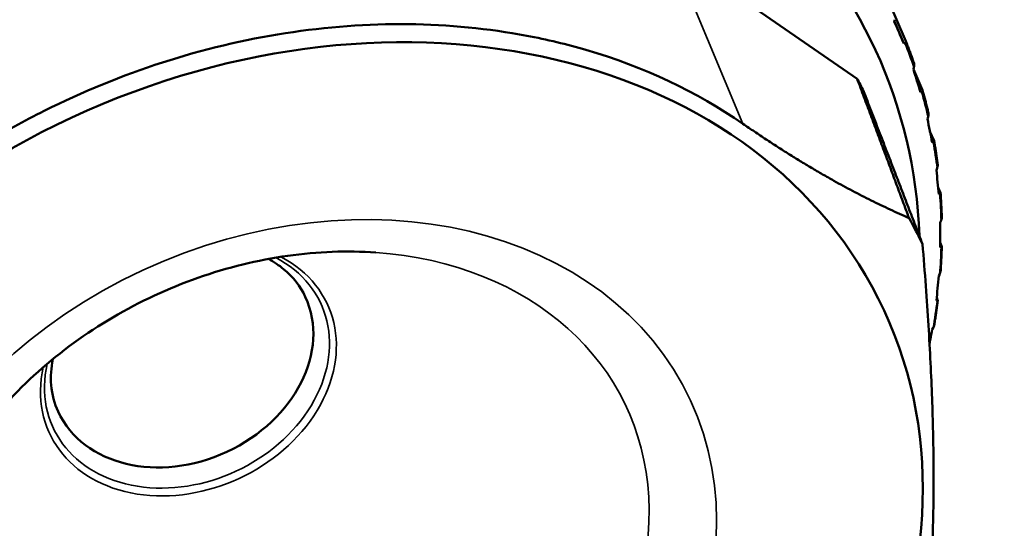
# Model space of a CAD drawing. Header units: millimetres. Extents: x 0 to 2239, y -60 to 841.
# Tile 110 of 165: x 1051.89 to 1060.07, y 203.02 to 207.25. Entities that reach past the tile are written whole.
import ezdxf

# ---------------------------------------------------------------- set-up
doc = ezdxf.new("R2010")
doc.units = ezdxf.units.MM
doc.layers.add('Sichtbar (ISO)', color=7, linetype='Continuous', lineweight=50)
doc.layers.add('Sichtbar schmal (ISO)', color=7, linetype='Continuous', lineweight=35)

msp = doc.modelspace()

# ---------------------------------------------------------------- linework, layer by layer
at = {"layer": 'Sichtbar (ISO)'}
for p, q in [((1057.2252, 211.788), (1059.2558, 207.0659)), ((1058.8505, 206.7549), (1057.2931, 207.833)), ((1059.1629, 207.2456), (1059.1596, 207.2291)), ((1059.238, 207.0482), (1059.1598, 207.23)), ((1059.238, 207.0482), (1059.2473, 207.0507)), ((1059.3223, 206.8494), (1059.318, 206.8333)), ((1059.3186, 206.8352), (1059.3939, 206.66)), ((1059.3773, 206.6445), (1059.3862, 206.6462)), ((1059.4401, 206.4371), (1059.4349, 206.4213)), ((1059.4561, 206.3178), (1059.4898, 206.2395)), ((1059.4746, 206.2262), (1059.4829, 206.227)), ((1059.5154, 206.0115), (1059.5093, 205.9962)), ((1059.524, 205.8509), (1059.5429, 205.8071)), ((1059.5293, 205.7958), (1059.5369, 205.7958)), ((1059.5477, 205.5755), (1059.5409, 205.5607)), ((1059.5411, 205.3928), (1059.5527, 205.3659)), ((1059.5409, 205.3566), (1059.5477, 205.3557)), ((1059.5369, 205.1321), (1059.5293, 205.1178)), ((1059.5093, 204.9113), (1059.5154, 204.9097)), ((1059.5119, 204.9357), (1059.5192, 204.9188)), ((1059.4829, 204.6843), (1059.4746, 204.6706))]:
    msp.add_line(p, q, dxfattribs=at)
for centre, major_axis, ratio, start_param, end_param in [((1053.2896, 204.3472), (-5.711, -2.6505), 0.788675, 2.822009, 6.594584), ((1057.6395, 210.7647), (2.5475, -5.8957), 0.001361, 5.354912, 5.39384), ((1057.7909, 210.3581), (2.1574, -6.0494), 0.049349, 0.892358, 0.931285), ((1053.4517, 203.9979), (5.501, 2.553), 0.788675, 0.023863, 0.0477), ((1057.8999, 209.9358), (1.7557, -6.1779), 0.099628, 0.8987, 0.937627), ((1057.9655, 209.5008), (1.3418, -6.2809), 0.149133, 0.908414, 0.947342), ((1053.9958, 202.8256), (5.4178, 2.5144), 0.788675, 0.009719, 0.061268), ((1057.9874, 209.0559), (0.9151, -6.3571), 0.197524, 0.921569, 0.960496), ((1057.9655, 208.6042), (0.4752, -6.405), 0.244473, 0.938256, 0.977183), ((1053.2348, 204.4652), (1.0276, 0.4769), 0.788675, 3.141593, 6.283185), ((1057.8999, 208.1488), (0.0219, -6.4225), 0.289657, 0.975386, 0.997513)]:
    msp.add_ellipse(centre, major_axis=major_axis, ratio=ratio, start_param=start_param, end_param=end_param, dxfattribs=at)
msp.add_ellipse((1054.1311, 202.534), major_axis=(4.9435, 2.2943), ratio=0.788675, dxfattribs=at)
for points, knots in [([(1057.2931, 207.833), (1056.9007, 208.1047), (1056.4681, 208.3305), (1055.4591, 208.6779), (1054.8819, 208.7803), (1053.9967, 208.7803), (1053.7127, 208.7586), (1053.1446, 208.6681), (1052.8609, 208.5996), (1052.011, 208.3294), (1051.4662, 208.0652), (1050.4654, 207.4221), (1050.0165, 207.0513), (1049.6103, 206.6445)], [0.000001, 0.000001, 0.000001, 0.000001, 0.345055, 0.345055, 0.730328, 0.730328, 0.907196, 0.907196, 1.083674, 1.083674, 1.445653, 1.445653, 1.801204, 1.801204, 1.801204, 1.801204]), ([(1057.9008, 206.3813), (1057.5177, 206.6465), (1057.0774, 206.854), (1056.436, 207.0414), (1056.2717, 207.0808), (1055.4661, 207.2326), (1054.7835, 207.2405), (1053.4098, 207.0266), (1052.7284, 206.8064), (1051.9256, 206.4046), (1051.7626, 206.3146), (1051.1262, 205.9302), (1050.6893, 205.5883), (1050.3083, 205.2067)], [0.000001, 0.000001, 0.000001, 0.000001, 0.336889, 0.336889, 0.448865, 0.448865, 0.874126, 0.874126, 1.299358, 1.299358, 1.410685, 1.410685, 1.745596, 1.745596, 1.745596, 1.745596]), ([(1059.2473, 207.0507), (1059.2481, 207.0509), (1059.2487, 207.0512), (1059.2527, 207.0526), (1059.2555, 207.0549), (1059.2573, 207.0598), (1059.2571, 207.0629), (1059.2558, 207.0659)], [-0.007986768, -0.007986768, -0.007986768, -0.007986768, -0.00724657, -0.00724657, -0.003321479, -0.003321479, -0.000173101, -0.000173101, -0.000173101, -0.000173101]), ([(1059.3241, 206.8827), (1059.3198, 206.895), (1059.3155, 206.9072), (1059.3068, 206.9317), (1059.3024, 206.944), (1059.2934, 206.9684), (1059.2889, 206.9806), (1059.2797, 207.0049), (1059.275, 207.017), (1059.2656, 207.0413), (1059.2608, 207.0533), (1059.256, 207.0654)], [3.41221257, 3.41221257, 3.41221257, 3.41221257, 3.41970622, 3.41970622, 3.42719987, 3.42719987, 3.43469352, 3.43469352, 3.44218717, 3.44218717, 3.44968082, 3.44968082, 3.44968082, 3.44968082]), ([(1059.3241, 206.8826), (1059.3251, 206.8797), (1059.3256, 206.8758), (1059.3257, 206.8665), (1059.3247, 206.8593), (1059.323, 206.8519), (1059.3227, 206.8507), (1059.3223, 206.8494)], [-0.070747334, -0.070747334, -0.070747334, -0.070747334, -0.068033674, -0.068033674, -0.064108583, -0.064108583, -0.063368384, -0.063368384, -0.063368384, -0.063368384]), ([(1059.3862, 206.6462), (1059.3868, 206.6464), (1059.3875, 206.6465), (1059.3912, 206.6476), (1059.3939, 206.6495), (1059.3955, 206.654), (1059.3952, 206.657), (1059.3939, 206.66)], [-0.007986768, -0.007986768, -0.007986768, -0.007986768, -0.00724657, -0.00724657, -0.003321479, -0.003321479, -0.000173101, -0.000173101, -0.000173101, -0.000173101]), ([(1059.4437, 206.4678), (1059.4408, 206.4806), (1059.4377, 206.4933), (1059.4315, 206.5188), (1059.4284, 206.5315), (1059.422, 206.5569), (1059.4187, 206.5695), (1059.4121, 206.5948), (1059.4087, 206.6075), (1059.4018, 206.6327), (1059.3983, 206.6453), (1059.3947, 206.6579)], [3.32950391, 3.32950391, 3.32950391, 3.32950391, 3.337009, 3.337009, 3.3445141, 3.3445141, 3.35201919, 3.35201919, 3.35952429, 3.35952429, 3.36702938, 3.36702938, 3.36702938, 3.36702938]), ([(1059.4437, 206.4678), (1059.4443, 206.4652), (1059.4446, 206.4622), (1059.4443, 206.4539), (1059.443, 206.4468), (1059.4409, 206.4395), (1059.4405, 206.4384), (1059.4401, 206.4371)], [-0.07015201, -0.07015201, -0.07015201, -0.07015201, -0.068033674, -0.068033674, -0.064108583, -0.064108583, -0.063368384, -0.063368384, -0.063368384, -0.063368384]), ([(1059.4829, 206.227), (1059.4835, 206.227), (1059.4841, 206.2271), (1059.4876, 206.2278), (1059.49, 206.2294), (1059.4914, 206.2336), (1059.4911, 206.2365), (1059.4898, 206.2395)], [-0.007986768, -0.007986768, -0.007986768, -0.007986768, -0.00724657, -0.00724657, -0.003321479, -0.003321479, -0.000173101, -0.000173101, -0.000173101, -0.000173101]), ([(1059.5206, 206.0394), (1059.5189, 206.0526), (1059.5172, 206.0658), (1059.5136, 206.092), (1059.5118, 206.1051), (1059.5079, 206.1314), (1059.506, 206.1444), (1059.5019, 206.1706), (1059.4998, 206.1837), (1059.4955, 206.2097), (1059.4933, 206.2228), (1059.491, 206.2358)], [3.24676839, 3.24676839, 3.24676839, 3.24676839, 3.25429593, 3.25429593, 3.26182346, 3.26182346, 3.269351, 3.269351, 3.27687853, 3.27687853, 3.28440607, 3.28440607, 3.28440607, 3.28440607]), ([(1059.5206, 206.0394), (1059.5208, 206.0374), (1059.5209, 206.0353), (1059.5205, 206.0279), (1059.5188, 206.0209), (1059.5163, 206.0139), (1059.5159, 206.0127), (1059.5154, 206.0115)], [-0.069580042, -0.069580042, -0.069580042, -0.069580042, -0.068033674, -0.068033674, -0.064108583, -0.064108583, -0.063368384, -0.063368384, -0.063368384, -0.063368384]), ([(1059.5369, 205.7958), (1059.5375, 205.7958), (1059.538, 205.7958), (1059.5412, 205.7962), (1059.5434, 205.7975), (1059.5445, 205.8014), (1059.5441, 205.8042), (1059.5429, 205.8071)], [-0.007986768, -0.007986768, -0.007986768, -0.007986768, -0.00724657, -0.00724657, -0.003321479, -0.003321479, -0.000173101, -0.000173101, -0.000173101, -0.000173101]), ([(1059.5542, 205.6006), (1059.5538, 205.614), (1059.5534, 205.6275), (1059.5524, 205.6545), (1059.5519, 205.6679), (1059.5507, 205.6948), (1059.55, 205.7083), (1059.5486, 205.7351), (1059.5478, 205.7485), (1059.5461, 205.7753), (1059.5452, 205.7887), (1059.5442, 205.8021)], [3.16400997, 3.16400997, 3.16400997, 3.16400997, 3.17156947, 3.17156947, 3.17912898, 3.17912898, 3.18668848, 3.18668848, 3.19424799, 3.19424799, 3.2018075, 3.2018075, 3.2018075, 3.2018075]), ([(1059.5541, 205.6005), (1059.5542, 205.5992), (1059.5542, 205.5979), (1059.5535, 205.5914), (1059.5516, 205.5846), (1059.5488, 205.5778), (1059.5483, 205.5767), (1059.5477, 205.5755)], [-0.069025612, -0.069025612, -0.069025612, -0.069025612, -0.068033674, -0.068033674, -0.064108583, -0.064108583, -0.063368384, -0.063368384, -0.063368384, -0.063368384]), ([(1054.8477, 205.311), (1054.612, 205.3276), (1054.3654, 205.3187), (1053.8671, 205.2483), (1053.6155, 205.1868), (1053.125, 205.0145), (1052.8863, 204.9037), (1052.4381, 204.6404), (1052.2287, 204.4879), (1051.8532, 204.1528), (1051.6872, 203.9702), (1051.5478, 203.7795)], [4.451959, 4.451959, 4.451959, 4.451959, 4.696483, 4.696483, 4.941006, 4.941006, 5.18553, 5.18553, 5.430054, 5.430054, 5.674578, 5.674578, 5.674578, 5.674578]), ([(1059.5442, 205.1542), (1059.5452, 205.168), (1059.5461, 205.1817), (1059.5478, 205.2092), (1059.5486, 205.2229), (1059.55, 205.2503), (1059.5507, 205.264), (1059.5519, 205.2914), (1059.5524, 205.3051), (1059.5534, 205.3325), (1059.5538, 205.3461), (1059.5542, 205.3598)], [3.08123352, 3.08123352, 3.08123352, 3.08123352, 3.08883264, 3.08883264, 3.09643177, 3.09643177, 3.10403089, 3.10403089, 3.11163001, 3.11163001, 3.11922914, 3.11922914, 3.11922914, 3.11922914]), ([(1059.5477, 205.3557), (1059.5483, 205.3557), (1059.5488, 205.3556), (1059.5516, 205.3556), (1059.5535, 205.3566), (1059.5544, 205.3602), (1059.5539, 205.3629), (1059.5527, 205.3659)], [-0.007986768, -0.007986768, -0.007986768, -0.007986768, -0.00724657, -0.00724657, -0.003321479, -0.003321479, -0.000173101, -0.000173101, -0.000173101, -0.000173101]), ([(1054.2624, 204.9421), (1054.2219, 205.0294), (1054.1614, 205.1076), (1054.0439, 205.2043), (1054.0018, 205.2325), (1053.9557, 205.2573)], [3.4924721, 3.4924721, 3.4924721, 3.4924721, 3.854309, 3.854309, 4.0263716, 4.0263716, 4.0263716, 4.0263716]), ([(1059.5442, 205.1542), (1059.5442, 205.1536), (1059.5441, 205.1531), (1059.5434, 205.1474), (1059.5412, 205.1408), (1059.538, 205.1343), (1059.5375, 205.1332), (1059.5369, 205.1321)], [-0.068484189, -0.068484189, -0.068484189, -0.068484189, -0.068033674, -0.068033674, -0.064108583, -0.064108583, -0.063368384, -0.063368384, -0.063368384, -0.063368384]), ([(1059.4908, 204.7036), (1059.4931, 204.7175), (1059.4953, 204.7314), (1059.4997, 204.7592), (1059.5018, 204.7731), (1059.506, 204.8009), (1059.508, 204.8148), (1059.5118, 204.8425), (1059.5137, 204.8564), (1059.5174, 204.8842), (1059.5191, 204.8981), (1059.5208, 204.912)], [2.99844435, 2.99844435, 2.99844435, 2.99844435, 3.00608865, 3.00608865, 3.01373295, 3.01373295, 3.02137724, 3.02137724, 3.02902154, 3.02902154, 3.03666584, 3.03666584, 3.03666584, 3.03666584]), ([(1059.5154, 204.9097), (1059.5159, 204.9096), (1059.5163, 204.9095), (1059.5188, 204.9092), (1059.5205, 204.9099), (1059.521, 204.9132), (1059.5205, 204.9158), (1059.5192, 204.9188)], [-0.007986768, -0.007986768, -0.007986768, -0.007986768, -0.00724657, -0.00724657, -0.003321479, -0.003321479, -0.000173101, -0.000173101, -0.000173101, -0.000173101]), ([(1059.4908, 204.7036), (1059.4899, 204.6987), (1059.4875, 204.6925), (1059.4841, 204.6863), (1059.4835, 204.6853), (1059.4829, 204.6843)], [-0.067952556, -0.067952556, -0.067952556, -0.067952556, -0.064108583, -0.064108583, -0.063368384, -0.063368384, -0.063368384, -0.063368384]), ([(1052.1646, 204.426), (1052.1488, 204.3513), (1052.1441, 204.2783), (1052.1561, 204.1304), (1052.1756, 204.0565), (1052.2073, 203.9883)], [6.1001651, 6.1001651, 6.1001651, 6.1001651, 6.3512958, 6.3512958, 6.6340647, 6.6340647, 6.6340647, 6.6340647])]:
    msp.add_open_spline(points, degree=3, knots=knots, dxfattribs=at)
for points, weights in [([(1059.282, 205.5969), (1059.0721, 206.1613), (1058.8505, 206.7549)], [1.00015185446, 1.00025746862, 1.00009121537]), ([(1058.9032, 206.6538), (1059.155, 206.0017), (1059.3941, 205.3814)], [1.00009573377, 1.0002702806, 1.00015667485]), ([(1059.282, 205.5969), (1058.6143, 205.8874), (1057.9008, 206.3813)], [1.2314661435, 1.27927488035, 1.27927488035]), ([(1059.3941, 205.3814), (1059.5721, 203.2326), (1059.3941, 201.94)], [1.23096562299, 1.32029098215, 1.23096562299])]:
    msp.add_rational_spline(points, weights, degree=2, dxfattribs=at)
at = {"layer": 'Sichtbar schmal (ISO)'}
msp.add_line((1057.2931, 207.833), (1057.9008, 206.3813), dxfattribs=at)
for centre, major_axis, start_param, end_param in [((1053.2245, 204.4874), (5.9392, 2.7564), 6.200885, 6.242442), ((1053.2245, 204.4874), (5.9392, 2.7564), 6.118211, 6.159768), ((1053.2245, 204.4874), (5.9392, 2.7564), 6.035538, 6.077095), ((1053.2245, 204.4874), (5.9392, 2.7564), 5.952864, 5.994421), ((1054.0594, 202.6886), (-2.8748, -1.3342), 5.323699, 10.384265), ((1053.2245, 204.4874), (5.9392, 2.7564), 5.870191, 5.911748), ((1053.2907, 204.3449), (1.155, 0.536), 2.597334, 6.827443), ((1053.2787, 204.3707), (-1.1126, -0.5164), 5.736175, 9.971788), ((1053.2245, 204.4874), (5.9392, 2.7564), 5.787517, 5.829074)]:
    msp.add_ellipse(centre, major_axis=major_axis, ratio=0.788675, start_param=start_param, end_param=end_param, dxfattribs=at)
msp.add_ellipse((1054.1311, 202.534), major_axis=(3.3335, 1.5471), ratio=0.788675, dxfattribs=at)

doc.saveas('drawing.dxf')
